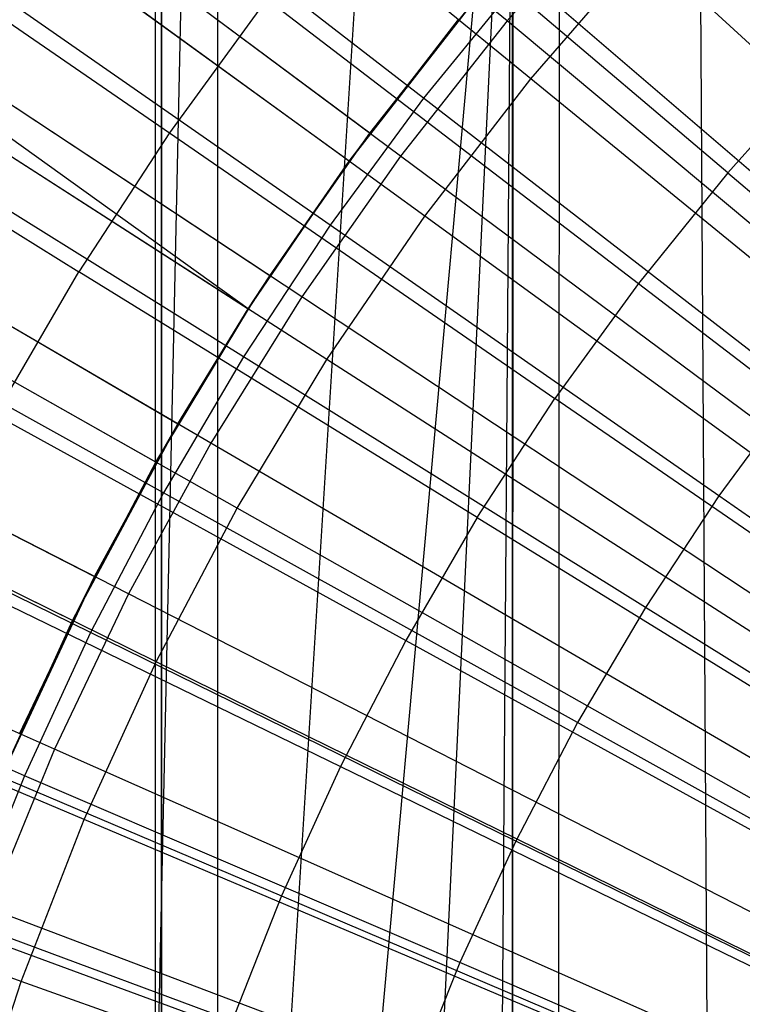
# Model space of a CAD drawing. Extents: x 0.1 to 12.1, y -6 to 6.
# Tile 113 of 256: x 5.147 to 5.377, y 0.318 to 0.632. Entities that reach past the tile are written whole.
import ezdxf

# ---------------------------------------------------------------- set-up
doc = ezdxf.new("R2010")
doc.units = 0
doc.header["$LTSCALE"] = 2.54
doc.layers.get('0').update_dxf_attribs({"linetype": 'CONTINUOUS'})

# ---------------------------------------------------------------- blocks, each defined once
blk = doc.blocks.new('DROPS_COLOR_B-11195_STL')
at = {"color": 0}
for p, q in [((5.20974, -0.9, 40.02596), (5.20974, 0.9, 40.02596)), ((5.20974, -0.9, 40.02596), (5.20974, 0.9, 40.02596)), ((5.20974, -0.9, 47.84314), (5.20974, 0.9, 47.84314)), ((5.20974, -0.9, 47.84314), (5.20974, 0.9, 47.84314)), ((5.3037, -0.90001, 62.89555), (5.3037, 0.89999, 62.89555)), ((5.3037, -0.90001, 62.89555), (5.3037, 0.89999, 62.89555)), ((5.30962, 0.61358, 1.92723), (5.0644, 0.8141, 2.00512)), ((5.30962, 0.61358, 1.92723), (5.0644, 0.8141, 2.00512)), ((5.37269, -0.81789, 50.9829), (5.36277, 0.81126, 50.98405)), ((5.37269, -0.81789, 50.9829), (5.36277, 0.81126, 50.98405)), ((5.18991, 0, 33.13446), (5.18991, 0.8, 33.13446)), ((5.18991, 0, 33.13446), (5.18991, 0.8, 33.13446)), ((5.18991, 0, 20.7393), (5.18991, 0.8, 20.7393)), ((5.18991, 0, 20.7393), (5.18991, 0.8, 20.7393)), ((5.19176, 0.8, 36.86092), (5.19176, 0, 36.86092)), ((5.19176, 0.8, 36.86092), (5.19176, 0, 36.86092)), ((5.19176, 0, 17.01284), (5.19176, 0.8, 17.01284)), ((5.19176, 0, 17.01284), (5.19176, 0.8, 17.01284)), ((5.31766, -0.78432, 50.98951), (5.31888, 0.78497, 50.98935)), ((5.31766, -0.78432, 50.98951), (5.31888, 0.78497, 50.98935)), ((5.16844, -0.72463, 51.01001), (5.30396, 0.77705, 50.99123)), ((5.16844, -0.72463, 51.01001), (5.30396, 0.77705, 50.99123)), ((5.23169, -0.74501, 51.00085), (5.30396, 0.77705, 50.99123)), ((5.23169, -0.74501, 51.00085), (5.30396, 0.77705, 50.99123)), ((5.29276, -0.77142, 50.99266), (5.30396, 0.77705, 50.99123)), ((5.29276, -0.77142, 50.99266), (5.30396, 0.77705, 50.99123)), ((5.30377, -0.77696, 50.99125), (5.30396, 0.77705, 50.99123)), ((5.30377, -0.77696, 50.99125), (5.30396, 0.77705, 50.99123)), ((5.2517, 0.58727, 13.45288), (4.99575, 0.77322, 13.37336)), ((5.2517, 0.58727, 13.45288), (4.99575, 0.77322, 13.37336)), ((5.27582, 0.56974, 1.92723), (5.01954, 0.75594, 2.00512)), ((5.27582, 0.56974, 1.92723), (5.01954, 0.75594, 2.00512)), ((5.16844, -0.72463, 51.01001), (5.26083, 0.75672, 50.99687)), ((5.16844, -0.72463, 51.01001), (5.26083, 0.75672, 50.99687)), ((5.20007, 0.73397, 51.00535), (5.16844, -0.72463, 51.01001)), ((5.20007, 0.73397, 51.00535), (5.16844, -0.72463, 51.01001)), ((5.21949, 0.54016, 13.45288), (4.95335, 0.7112, 13.37336)), ((5.21949, 0.54016, 13.45288), (4.95335, 0.7112, 13.37336)), ((5.27535, 0.60739, 13.73038), (5.15548, 0.70018, 13.68953)), ((5.27535, 0.60739, 13.73038), (5.15548, 0.70018, 13.68953)), ((5.24457, 0.52405, 1.92723), (4.97808, 0.6953, 2.00512)), ((5.24457, 0.52405, 1.92723), (4.97808, 0.6953, 2.00512)), ((5.0711, 0.68121, 13.75643), (5.19434, 0.59631, 13.79774)), ((5.0711, 0.68121, 13.75643), (5.19434, 0.59631, 13.79774)), ((5.3724, 0.58357, 13.83503), (5.25856, 0.68018, 13.79774)), ((5.3724, 0.58357, 13.83503), (5.25856, 0.68018, 13.79774)), ((5.24559, 0.56687, 13.73038), (5.12118, 0.65347, 13.68953)), ((5.24559, 0.56687, 13.73038), (5.12118, 0.65347, 13.68953)), ((5.30962, 0.61358, 1.92723), (5.34587, 0.65542, 1.92723)), ((5.30962, 0.61358, 1.92723), (5.34587, 0.65542, 1.92723)), ((5.58207, 0.43864, 1.86697), (5.34587, 0.65542, 1.92723)), ((5.58207, 0.43864, 1.86697), (5.34587, 0.65542, 1.92723)), ((5.19002, 0.4913, 13.45288), (4.91455, 0.64687, 13.37336)), ((5.19002, 0.4913, 13.45288), (4.91455, 0.64687, 13.37336)), ((5.30712, 0.64636, 13.73038), (5.27535, 0.60739, 13.73038)), ((5.30712, 0.64636, 13.73038), (5.27535, 0.60739, 13.73038)), ((5.42174, 0.54796, 13.76702), (5.30712, 0.64636, 13.73038)), ((5.42174, 0.54796, 13.76702), (5.30712, 0.64636, 13.73038)), ((5.2254, 0.63905, 13.79774), (5.19434, 0.59631, 13.79774)), ((5.2254, 0.63905, 13.79774), (5.19434, 0.59631, 13.79774)), ((5.2254, 0.63905, 13.79774), (5.34395, 0.54829, 13.83503)), ((5.2254, 0.63905, 13.79774), (5.34395, 0.54829, 13.83503)), ((5.29265, 0.63985, 13.61623), (5.2517, 0.58727, 13.45288)), ((5.29265, 0.63985, 13.61623), (5.2517, 0.58727, 13.45288)), ((5.25828, 0.59622, 13.61623), (5.29265, 0.63985, 13.61623)), ((5.21598, 0.47664, 1.92723), (4.94016, 0.63241, 2.00512)), ((5.21598, 0.47664, 1.92723), (4.94016, 0.63241, 2.00512)), ((5.2517, 0.58727, 13.45288), (5.28654, 0.63245, 13.45288)), ((5.2517, 0.58727, 13.45288), (5.28654, 0.63245, 13.45288)), ((5.03812, 0.63066, 13.75643), (5.16548, 0.55206, 13.79774)), ((5.03812, 0.63066, 13.75643), (5.16548, 0.55206, 13.79774)), ((5.3724, 0.58357, 13.83503), (5.40259, 0.61739, 13.83503)), ((5.3724, 0.58357, 13.83503), (5.40259, 0.61739, 13.83503)), ((5.27582, 0.56974, 1.92723), (5.30962, 0.61358, 1.92723)), ((5.27582, 0.56974, 1.92723), (5.30962, 0.61358, 1.92723)), ((5.5578, 0.41064, 1.86697), (5.30962, 0.61358, 1.92723)), ((5.5578, 0.41064, 1.86697), (5.30962, 0.61358, 1.92723)), ((5.27535, 0.60739, 13.73038), (5.24559, 0.56687, 13.73038)), ((5.27535, 0.60739, 13.73038), (5.24559, 0.56687, 13.73038)), ((5.39481, 0.51493, 13.76702), (5.27535, 0.60739, 13.73038)), ((5.39481, 0.51493, 13.76702), (5.27535, 0.60739, 13.73038)), ((5.21793, 0.52489, 13.73038), (5.08929, 0.60507, 13.68953)), ((5.21793, 0.52489, 13.73038), (5.08929, 0.60507, 13.68953)), ((5.19434, 0.59631, 13.79774), (5.16548, 0.55206, 13.79774)), ((5.19434, 0.59631, 13.79774), (5.16548, 0.55206, 13.79774)), ((5.19434, 0.59631, 13.79774), (5.3173, 0.51161, 13.83503)), ((5.19434, 0.59631, 13.79774), (5.3173, 0.51161, 13.83503)), ((5.22638, 0.55074, 13.61623), (5.25828, 0.59622, 13.61623)), ((5.25828, 0.59622, 13.61623), (5.2517, 0.58727, 13.45288)), ((5.25828, 0.59622, 13.61623), (5.2517, 0.58727, 13.45288)), ((5.21949, 0.54016, 13.45288), (5.2517, 0.58727, 13.45288)), ((5.21949, 0.54016, 13.45288), (5.2517, 0.58727, 13.45288)), ((5.22638, 0.55074, 13.61623), (5.2517, 0.58727, 13.45288)), ((5.22638, 0.55074, 13.61623), (5.2517, 0.58727, 13.45288)), ((5.3724, 0.58357, 13.83503), (5.34395, 0.54829, 13.83503)), ((5.3724, 0.58357, 13.83503), (5.34395, 0.54829, 13.83503)), ((5.3724, 0.58357, 13.83503), (5.48596, 0.4872, 13.86834)), ((5.3724, 0.58357, 13.83503), (5.48596, 0.4872, 13.86834)), ((5.16339, 0.44083, 13.45288), (4.87949, 0.58042, 13.37336)), ((5.16339, 0.44083, 13.45288), (4.87949, 0.58042, 13.37336)), ((5.24457, 0.52405, 1.92723), (5.27582, 0.56974, 1.92723)), ((5.24457, 0.52405, 1.92723), (5.27582, 0.56974, 1.92723)), ((5.53518, 0.3813, 1.86697), (5.27582, 0.56974, 1.92723)), ((5.53518, 0.3813, 1.86697), (5.27582, 0.56974, 1.92723)), ((5.19015, 0.42768, 1.92723), (4.90588, 0.56744, 2.00512)), ((5.19015, 0.42768, 1.92723), (4.90588, 0.56744, 2.00512)), ((5.24559, 0.56687, 13.73038), (5.21793, 0.52489, 13.73038)), ((5.24559, 0.56687, 13.73038), (5.21793, 0.52489, 13.73038)), ((5.36958, 0.48057, 13.76702), (5.24559, 0.56687, 13.73038)), ((5.36958, 0.48057, 13.76702), (5.24559, 0.56687, 13.73038)), ((5.19242, 0.48157, 13.73038), (5.05989, 0.55513, 13.68953)), ((5.19242, 0.48157, 13.73038), (5.05989, 0.55513, 13.68953)), ((5.13887, 0.50642, 13.79774), (5.16548, 0.55206, 13.79774)), ((5.13887, 0.50642, 13.79774), (5.16548, 0.55206, 13.79774)), ((5.29253, 0.47365, 13.83503), (5.16548, 0.55206, 13.79774)), ((5.29253, 0.47365, 13.83503), (5.16548, 0.55206, 13.79774)), ((5.22638, 0.55074, 13.61623), (5.21949, 0.54016, 13.45288)), ((5.21949, 0.54016, 13.61623), (5.22638, 0.55074, 13.61623)), ((5.22638, 0.55074, 13.61623), (5.21949, 0.54016, 13.45288)), ((5.34395, 0.54829, 13.83503), (5.3173, 0.51161, 13.83503)), ((5.34395, 0.54829, 13.83503), (5.3173, 0.51161, 13.83503)), ((5.34395, 0.54829, 13.83503), (5.46221, 0.45774, 13.86834)), ((5.34395, 0.54829, 13.83503), (5.46221, 0.45774, 13.86834)), ((5.21949, 0.54016, 13.61623), (5.19002, 0.4913, 13.45288)), ((5.21949, 0.54016, 13.61623), (5.19002, 0.4913, 13.45288)), ((5.19002, 0.4913, 13.45288), (5.21949, 0.54016, 13.45288)), ((5.19002, 0.4913, 13.45288), (5.21949, 0.54016, 13.45288)), ((5.19706, 0.50356, 13.61623), (5.21949, 0.54016, 13.61623)), ((5.21949, 0.54016, 13.61623), (5.21949, 0.54016, 13.45288)), ((5.21949, 0.54016, 13.61623), (5.21949, 0.54016, 13.45288)), ((5.21793, 0.52489, 13.73038), (5.19242, 0.48157, 13.73038)), ((5.21793, 0.52489, 13.73038), (5.19242, 0.48157, 13.73038)), ((5.34613, 0.44499, 13.76702), (5.21793, 0.52489, 13.73038)), ((5.34613, 0.44499, 13.76702), (5.21793, 0.52489, 13.73038)), ((5.21598, 0.47664, 1.92723), (5.24457, 0.52405, 1.92723)), ((5.21598, 0.47664, 1.92723), (5.24457, 0.52405, 1.92723)), ((5.51427, 0.35072, 1.86697), (5.24457, 0.52405, 1.92723)), ((5.51427, 0.35072, 1.86697), (5.24457, 0.52405, 1.92723)), ((5.39481, 0.51493, 13.76702), (5.36958, 0.48057, 13.76702)), ((5.39481, 0.51493, 13.76702), (5.36958, 0.48057, 13.76702)), ((5.29253, 0.47365, 13.83503), (5.3173, 0.51161, 13.83503)), ((5.29253, 0.47365, 13.83503), (5.3173, 0.51161, 13.83503)), ((5.43997, 0.42712, 13.86834), (5.3173, 0.51161, 13.83503)), ((5.43997, 0.42712, 13.86834), (5.3173, 0.51161, 13.83503)), ((5.13887, 0.50642, 13.79774), (5.2697, 0.43449, 13.83503)), ((5.13887, 0.50642, 13.79774), (5.2697, 0.43449, 13.83503)), ((5.16914, 0.437, 13.73038), (5.03305, 0.50376, 13.68953)), ((5.16914, 0.437, 13.73038), (5.03305, 0.50376, 13.68953)), ((5.19706, 0.50356, 13.61623), (5.16339, 0.44083, 13.45288)), ((5.19706, 0.50356, 13.61623), (5.16339, 0.44083, 13.45288)), ((5.17041, 0.45483, 13.61623), (5.19706, 0.50356, 13.61623)), ((5.19706, 0.50356, 13.61623), (5.19002, 0.4913, 13.45288)), ((5.19706, 0.50356, 13.61623), (5.19002, 0.4913, 13.45288)), ((5.16715, 0.37732, 1.92723), (4.87537, 0.50063, 2.00512)), ((5.16715, 0.37732, 1.92723), (4.87537, 0.50063, 2.00512)), ((5.16339, 0.44083, 13.45288), (5.19002, 0.4913, 13.45288)), ((5.16339, 0.44083, 13.45288), (5.19002, 0.4913, 13.45288)), ((5.19242, 0.48157, 13.73038), (5.16914, 0.437, 13.73038)), ((5.19242, 0.48157, 13.73038), (5.16914, 0.437, 13.73038)), ((5.3245, 0.40825, 13.76702), (5.19242, 0.48157, 13.73038)), ((5.3245, 0.40825, 13.76702), (5.19242, 0.48157, 13.73038)), ((5.36958, 0.48057, 13.76702), (5.34613, 0.44499, 13.76702)), ((5.36958, 0.48057, 13.76702), (5.34613, 0.44499, 13.76702)), ((5.49317, 0.39455, 13.79951), (5.36958, 0.48057, 13.76702)), ((5.49317, 0.39455, 13.79951), (5.36958, 0.48057, 13.76702)), ((5.19015, 0.42768, 1.92723), (5.21598, 0.47664, 1.92723)), ((5.19015, 0.42768, 1.92723), (5.21598, 0.47664, 1.92723)), ((5.49513, 0.31899, 1.86697), (5.21598, 0.47664, 1.92723)), ((5.49513, 0.31899, 1.86697), (5.21598, 0.47664, 1.92723)), ((5.29253, 0.47365, 13.83503), (5.2697, 0.43449, 13.83503)), ((5.29253, 0.47365, 13.83503), (5.2697, 0.43449, 13.83503)), ((5.29253, 0.47365, 13.83503), (5.41929, 0.39543, 13.86834)), ((5.29253, 0.47365, 13.83503), (5.41929, 0.39543, 13.86834)), ((5.11459, 0.45949, 13.79774), (5.24887, 0.39423, 13.83503)), ((5.11459, 0.45949, 13.79774), (5.24887, 0.39423, 13.83503)), ((5.17041, 0.45483, 13.61623), (5.13969, 0.38893, 13.45288)), ((5.17041, 0.45483, 13.61623), (5.13969, 0.38893, 13.45288)), ((5.14651, 0.40469, 13.61623), (5.17041, 0.45483, 13.61623)), ((5.17041, 0.45483, 13.61623), (5.16339, 0.44083, 13.45288)), ((5.17041, 0.45483, 13.61623), (5.16339, 0.44083, 13.45288)), ((5.14815, 0.39132, 13.73038), (5.00886, 0.4511, 13.68953)), ((5.14815, 0.39132, 13.73038), (5.00886, 0.4511, 13.68953)), ((5.34613, 0.44499, 13.76702), (5.3245, 0.40825, 13.76702)), ((5.34613, 0.44499, 13.76702), (5.3245, 0.40825, 13.76702)), ((5.47392, 0.36533, 13.79951), (5.34613, 0.44499, 13.76702)), ((5.47392, 0.36533, 13.79951), (5.34613, 0.44499, 13.76702)), ((5.13969, 0.38893, 13.45288), (5.16339, 0.44083, 13.45288)), ((5.13969, 0.38893, 13.45288), (5.16339, 0.44083, 13.45288)), ((5.16914, 0.437, 13.73038), (5.14815, 0.39132, 13.73038)), ((5.16914, 0.437, 13.73038), (5.14815, 0.39132, 13.73038)), ((5.30477, 0.37048, 13.76702), (5.16914, 0.437, 13.73038)), ((5.30477, 0.37048, 13.76702), (5.16914, 0.437, 13.73038)), ((5.2697, 0.43449, 13.83503), (5.24887, 0.39423, 13.83503)), ((5.2697, 0.43449, 13.83503), (5.24887, 0.39423, 13.83503)), ((5.2697, 0.43449, 13.83503), (5.40023, 0.36273, 13.86834)), ((5.2697, 0.43449, 13.83503), (5.40023, 0.36273, 13.86834)), ((5.14707, 0.32573, 1.92723), (4.84872, 0.43218, 2.00512)), ((5.14707, 0.32573, 1.92723), (4.84872, 0.43218, 2.00512)), ((5.16715, 0.37732, 1.92723), (5.19015, 0.42768, 1.92723)), ((5.16715, 0.37732, 1.92723), (5.19015, 0.42768, 1.92723)), ((5.47784, 0.28623, 1.86697), (5.19015, 0.42768, 1.92723)), ((5.47784, 0.28623, 1.86697), (5.19015, 0.42768, 1.92723)), ((5.09269, 0.41141, 13.79774), (5.23009, 0.35298, 13.83503)), ((5.09269, 0.41141, 13.79774), (5.23009, 0.35298, 13.83503)), ((5.3245, 0.40825, 13.76702), (5.30477, 0.37048, 13.76702)), ((5.3245, 0.40825, 13.76702), (5.30477, 0.37048, 13.76702)), ((5.45617, 0.33518, 13.79951), (5.3245, 0.40825, 13.76702)), ((5.45617, 0.33518, 13.79951), (5.3245, 0.40825, 13.76702)), ((5.24887, 0.39423, 13.83503), (5.23009, 0.35298, 13.83503)), ((5.24887, 0.39423, 13.83503), (5.23009, 0.35298, 13.83503)), ((5.24887, 0.39423, 13.83503), (5.38284, 0.32912, 13.86834)), ((5.24887, 0.39423, 13.83503), (5.38284, 0.32912, 13.86834)), ((5.14815, 0.39132, 13.73038), (5.1295, 0.34463, 13.73038)), ((5.14815, 0.39132, 13.73038), (5.1295, 0.34463, 13.73038)), ((5.28698, 0.33175, 13.76702), (5.14815, 0.39132, 13.73038)), ((5.28698, 0.33175, 13.76702), (5.14815, 0.39132, 13.73038)), ((5.14707, 0.32573, 1.92723), (5.16715, 0.37732, 1.92723)), ((5.14707, 0.32573, 1.92723), (5.16715, 0.37732, 1.92723)), ((5.46245, 0.25253, 1.86697), (5.16715, 0.37732, 1.92723)), ((5.46245, 0.25253, 1.86697), (5.16715, 0.37732, 1.92723)), ((5.30477, 0.37048, 13.76702), (5.28698, 0.33175, 13.76702)), ((5.30477, 0.37048, 13.76702), (5.28698, 0.33175, 13.76702)), ((5.43997, 0.30416, 13.79951), (5.30477, 0.37048, 13.76702)), ((5.43997, 0.30416, 13.79951), (5.30477, 0.37048, 13.76702)), ((5.07325, 0.36229, 13.79774), (5.2134, 0.31083, 13.83503)), ((5.07325, 0.36229, 13.79774), (5.2134, 0.31083, 13.83503)), ((5.23009, 0.35298, 13.83503), (5.2134, 0.31083, 13.83503)), ((5.23009, 0.35298, 13.83503), (5.2134, 0.31083, 13.83503)), ((5.23009, 0.35298, 13.83503), (5.36716, 0.29468, 13.86834)), ((5.23009, 0.35298, 13.83503), (5.36716, 0.29468, 13.86834)), ((5.27116, 0.29217, 13.76702), (5.1295, 0.34463, 13.73038)), ((5.27116, 0.29217, 13.76702), (5.1295, 0.34463, 13.73038)), ((5.28698, 0.33175, 13.76702), (5.27116, 0.29217, 13.76702)), ((5.28698, 0.33175, 13.76702), (5.27116, 0.29217, 13.76702)), ((5.42536, 0.27236, 13.79951), (5.28698, 0.33175, 13.76702)), ((5.42536, 0.27236, 13.79951), (5.28698, 0.33175, 13.76702)), ((5.12996, 0.27308, 1.92723), (5.14707, 0.32573, 1.92723)), ((5.12996, 0.27308, 1.92723), (5.14707, 0.32573, 1.92723)), ((5.44901, 0.218, 1.86697), (5.14707, 0.32573, 1.92723)), ((5.44901, 0.218, 1.86697), (5.14707, 0.32573, 1.92723))]:
    blk.add_line(p, q, dxfattribs=at)
blk = doc.blocks.new('GROUP_1')
at = {"color": 0}
for p, q in [((5.24202, 6.62936, 0.08172), (4.99293, 6.83705, 0.14503)), ((5.24202, 6.62936, 0.08172), (4.99293, 6.83705, 0.14503)), ((5.19828, 6.59353, 11.91623), (4.93814, 6.78699, 11.85225)), ((5.19828, 6.59353, 11.91623), (4.93814, 6.78699, 11.85225)), ((5.20806, 6.58626, 0.08172), (4.94782, 6.77979, 0.14503)), ((5.20806, 6.58626, 0.08172), (4.94782, 6.77979, 0.14503)), ((5.15949, 6.53748, 11.91623), (4.8959, 6.72675, 11.85225)), ((5.16638, 6.54805, 11.91623), (4.8959, 6.72675, 11.85225)), ((5.15949, 6.53748, 11.91623), (4.8959, 6.72675, 11.85225)), ((5.16638, 6.54805, 11.91623), (4.8959, 6.72675, 11.85225)), ((5.17655, 6.54133, 0.08172), (4.90596, 6.72011, 0.14503)), ((5.17655, 6.54133, 0.08172), (4.90596, 6.72011, 0.14503)), ((5.27831, 6.67051, 0.08172), (5.24202, 6.62936, 0.08172)), ((5.27831, 6.67051, 0.08172), (5.24202, 6.62936, 0.08172)), ((4.85707, 6.66427, 11.85225), (5.13706, 6.50088, 11.91623)), ((4.85707, 6.66427, 11.85225), (5.13706, 6.50088, 11.91623)), ((5.14759, 6.49473, 0.08172), (4.86748, 6.65819, 0.14503)), ((5.14759, 6.49473, 0.08172), (4.86748, 6.65819, 0.14503)), ((5.19828, 6.59353, 11.91623), (5.23265, 6.63717, 11.91623)), ((5.24202, 6.62936, 0.08172), (5.20806, 6.58626, 0.08172)), ((5.24202, 6.62936, 0.08172), (5.20806, 6.58626, 0.08172)), ((5.4934, 6.41974, 0.03637), (5.24202, 6.62936, 0.08172)), ((5.4934, 6.41974, 0.03637), (5.24202, 6.62936, 0.08172)), ((4.82177, 6.59972, 11.85225), (5.11041, 6.45214, 11.91623)), ((4.82177, 6.59972, 11.85225), (5.11041, 6.45214, 11.91623)), ((5.12127, 6.44659, 0.08172), (4.8325, 6.59423, 0.14503)), ((5.12127, 6.44659, 0.08172), (4.8325, 6.59423, 0.14503)), ((5.16638, 6.54805, 11.91623), (5.19828, 6.59353, 11.91623)), ((5.20806, 6.58626, 0.08172), (5.17655, 6.54133, 0.08172)), ((5.20806, 6.58626, 0.08172), (5.17655, 6.54133, 0.08172)), ((5.4707, 6.39094, 0.03637), (5.20806, 6.58626, 0.08172)), ((5.4707, 6.39094, 0.03637), (5.20806, 6.58626, 0.08172)), ((5.15949, 6.53748, 11.91623), (5.16638, 6.54805, 11.91623)), ((5.17655, 6.54133, 0.08172), (5.14759, 6.49473, 0.08172)), ((5.17655, 6.54133, 0.08172), (5.14759, 6.49473, 0.08172)), ((5.44964, 6.36091, 0.03637), (5.17655, 6.54133, 0.08172)), ((5.44964, 6.36091, 0.03637), (5.17655, 6.54133, 0.08172)), ((5.13706, 6.50088, 11.91623), (5.15949, 6.53748, 11.91623)), ((5.09766, 6.39706, 0.08172), (4.80114, 6.52842, 0.14503)), ((5.09766, 6.39706, 0.08172), (4.80114, 6.52842, 0.14503)), ((5.11041, 6.45214, 11.91623), (5.13706, 6.50088, 11.91623)), ((5.14759, 6.49473, 0.08172), (5.12127, 6.44659, 0.08172)), ((5.14759, 6.49473, 0.08172), (5.12127, 6.44659, 0.08172)), ((5.43029, 6.32977, 0.03637), (5.14759, 6.49473, 0.08172)), ((5.43029, 6.32977, 0.03637), (5.14759, 6.49473, 0.08172)), ((5.08651, 6.402, 11.91623), (5.11041, 6.45214, 11.91623)), ((5.12127, 6.44659, 0.08172), (5.09766, 6.39706, 0.08172)), ((5.12127, 6.44659, 0.08172), (5.09766, 6.39706, 0.08172)), ((5.41269, 6.29759, 0.03637), (5.12127, 6.44659, 0.08172)), ((5.41269, 6.29759, 0.03637), (5.12127, 6.44659, 0.08172)), ((5.09766, 6.39706, 0.08172), (5.07683, 6.34629, 0.08172)), ((5.09766, 6.39706, 0.08172), (5.07683, 6.34629, 0.08172)), ((5.39691, 6.26449, 0.03637), (5.09766, 6.39706, 0.08172)), ((5.39691, 6.26449, 0.03637), (5.09766, 6.39706, 0.08172)), ((5.383, 6.23056, 0.03637), (5.07683, 6.34629, 0.08172)), ((5.383, 6.23056, 0.03637), (5.07683, 6.34629, 0.08172))]:
    blk.add_line(p, q, dxfattribs=at)
blk.add_blockref('DROPS_COLOR_B-11195_STL', (-0.06, 5.99731, -1.7), dxfattribs=at)

msp = doc.modelspace()

# ---------------------------------------------------------------- block references
at = {"color": 0}
msp.add_blockref('GROUP_1', (0.06, -5.99731, 1.7), dxfattribs=at)

doc.saveas('drawing.dxf')
